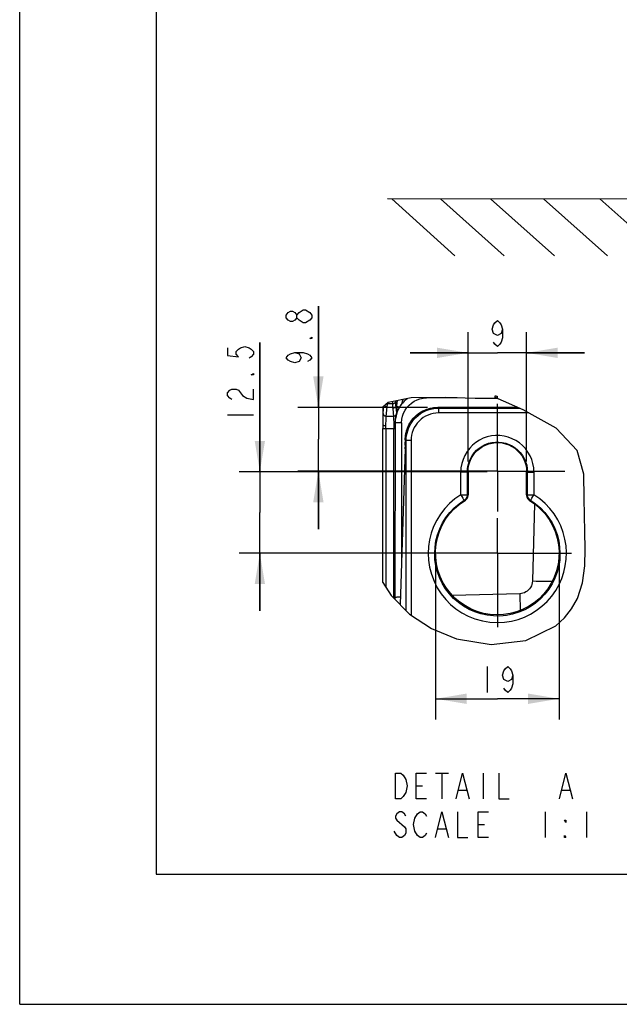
# Model space of a CAD drawing. Header units: inches. Extents: x 0 to 117, y 0 to 83.
# Tile 1 of 86: x 0 to 18, y 0 to 30. Entities that reach past the tile are written whole.
import ezdxf

# ---------------------------------------------------------------- set-up
doc = ezdxf.new("R2010")
doc.units = ezdxf.units.IN
doc.header["$LTSCALE"] = 6.431102
doc.header["$MEASUREMENT"] = 0
doc.linetypes.add('CENTER', pattern=[0.6, 0.375, -0.075, 0.075, -0.075])
doc.layers.get('0').update_dxf_attribs({"linetype": 'CONTINUOUS'})
doc.layers.add('DEFAULT_1', color=7, linetype='CENTER')
doc.styles.get("Standard").update_dxf_attribs({"font": 'txt', "width": 0.8})
doc.dimstyles.new('DIMSTYLE_3', dxfattribs={"dimtxt": 0.78125, "dimasz": 0.9375, "dimexe": 0.18, "dimexo": 0.0625, "dimgap": 0.09, "dimtad": 1, "dimdec": 1, "dimlfac": 0.2, "dimzin": 4, "dimdsep": 46, "dimtxsty": 'STANDARD', "dimblk": '_FILLED', "dimblk1": '_FILLED', "dimblk2": '_FILLED', "dimcen": 0.09, "dimadec": 0, "dimazin": 0, "dimtfac": 1, "dimtdec": 1, "dimtofl": 0, "dimtmove": 0, "dimatfit": 3, "dimldrblk": '_FILLED', "dimfxl": 1, "dimtolj": 1, "dimtzin": 4, "dimarcsym": 0})

# ---------------------------------------------------------------- blocks, each defined once
blk = doc.blocks.new('_FILLED')
at = {"color": 0, "linetype": 'BYBLOCK'}
blk.add_solid([(0, 0), (-1, 0.167), (-1, -0.167)], dxfattribs=at)
blk = doc.blocks.new('*D3')
at = {"color": 7, "linetype": 'CONTINUOUS'}
for p, q in [((13.571, 16.43), (13.571, 20.344)), ((15.343, 16.43), (15.343, 20.344)), ((13.571, 19.719), (11.821, 19.719)), ((11.821, 19.719), (14.457, 19.719)), ((17.093, 19.719), (14.457, 19.719)), ((15.343, 19.719), (17.093, 19.719))]:
    blk.add_line(p, q, dxfattribs=at)
at = {"color": 7, "linetype": 'CONTINUOUS', "xscale": 0.9375, "yscale": 0.9375, "zscale": 0.9375}
blk.add_blockref('_FILLED', (13.571, 19.719), dxfattribs=at)
at = {"color": 7, "linetype": 'CONTINUOUS', "xscale": 0.9375, "yscale": 0.9375, "zscale": 0.9375, "rotation": 180}
blk.add_blockref('_FILLED', (15.343, 19.719), dxfattribs=at)
blk = doc.blocks.new('*D9')
at = {"color": 7, "linetype": 'CONTINUOUS'}
for p, q in [((7.269, 16.117), (7.269, 20.03)), ((7.269, 20.03), (7.269, 14.887)), ((14.145, 16.117), (6.644, 16.117)), ((7.269, 11.907), (7.269, 14.887)), ((14.144, 13.657), (6.644, 13.657)), ((7.269, 13.657), (7.269, 11.907))]:
    blk.add_line(p, q, dxfattribs=at)
at = {"color": 7, "linetype": 'CONTINUOUS', "xscale": 0.9375, "yscale": 0.9375, "zscale": 0.9375}
for p, rotation in [((7.269, 16.117), 270), ((7.269, 13.657), 90)]:
    blk.add_blockref('_FILLED', p, dxfattribs=dict(at, rotation=rotation))
blk = doc.blocks.new('*D10')
at = {"color": 7, "linetype": 'CONTINUOUS'}
for p, q in [((9.04, 18.069), (9.04, 21.133)), ((9.04, 21.133), (9.04, 17.101)), ((12.342, 18.069), (8.415, 18.069)), ((9.04, 14.384), (9.04, 17.101)), ((14.144, 16.134), (8.415, 16.134)), ((9.04, 16.134), (9.04, 14.384))]:
    blk.add_line(p, q, dxfattribs=at)
at = {"color": 7, "linetype": 'CONTINUOUS', "xscale": 0.9375, "yscale": 0.9375, "zscale": 0.9375}
for p, rotation in [((9.04, 18.069), 270), ((9.04, 16.134), 90)]:
    blk.add_blockref('_FILLED', p, dxfattribs=dict(at, rotation=rotation))
blk = doc.blocks.new('*D11')
at = {"color": 7, "linetype": 'CONTINUOUS'}
for p, q in [((12.587, 13.345), (12.587, 8.623)), ((16.327, 13.345), (16.327, 8.623)), ((12.587, 9.248), (14.457, 9.248)), ((16.327, 9.248), (14.457, 9.248))]:
    blk.add_line(p, q, dxfattribs=at)
at = {"color": 7, "linetype": 'CONTINUOUS', "xscale": 0.9375, "yscale": 0.9375, "zscale": 0.9375, "rotation": 180}
blk.add_blockref('_FILLED', (12.587, 9.248), dxfattribs=at)
at = {"color": 7, "linetype": 'CONTINUOUS', "xscale": 0.9375, "yscale": 0.9375, "zscale": 0.9375}
blk.add_blockref('_FILLED', (16.327, 9.248), dxfattribs=at)

msp = doc.modelspace()

# ---------------------------------------------------------------- linework, layer by layer
at = {"color": 7, "linetype": 'CONTINUOUS'}
for p, q in [((0, 0), (0, 82.6772)), ((4.1339, 78.7402), (4.1339, 3.937)), ((11.1281, 24.3865), (31.0119, 24.3789)), ((11.2653, 24.3772), (13.1714, 22.6542)), ((12.7348, 24.3802), (14.6686, 22.6542)), ((14.2527, 24.3802), (16.1866, 22.6542)), ((15.8539, 24.3802), (17.7878, 22.6542)), ((17.559, 24.3802), (19.4929, 22.6542)), ((8.6498, 20.6252), (8.5847, 20.6252)), ((11.1548, 18.2135), (10.9866, 18.0696)), ((11.1363, 18.193), (11.1344, 18.1743)), ((11.1369, 18.1982), (11.1363, 18.193)), ((11.8505, 18.3595), (11.1548, 18.2135)), ((11.3804, 18.2609), (11.3803, 18.2581)), ((11.5775, 18.1882), (11.5878, 18.253)), ((11.5878, 18.253), (11.6024, 18.3075)), ((11.6087, 18.225), (11.6425, 18.2606)), ((11.7125, 18.3306), (11.6414, 18.2595)), ((11.6468, 18.2648), (11.6789, 18.2951)), ((11.6789, 18.2951), (11.7263, 18.3335)), ((12.8881, 18.3642), (11.8505, 18.3595)), ((12.3115, 18.3616), (12.3115, 18.3531)), ((13.2424, 18.3531), (12.3115, 18.3531)), ((13.7843, 18.336), (12.8881, 18.3642)), ((14.4516, 18.3335), (13.7843, 18.336)), ((14.3934, 18.3699), (14.3952, 18.42)), ((15.2401, 17.9968), (14.3934, 18.3699)), ((14.3952, 18.42), (14.4138, 18.4155)), ((14.4138, 18.4155), (14.4327, 18.4108)), ((14.4515, 18.3531), (14.4315, 18.3531)), ((14.4327, 18.4108), (14.451, 18.4061)), ((14.451, 18.4061), (14.4516, 18.3335)), ((10.9866, 18.0696), (10.9866, 17.5511)), ((11.0152, 18.094), (10.996, 17.8983)), ((11.2826, 18.1743), (11.1344, 18.1743)), ((11.4101, 17.8983), (11.3859, 18.1459)), ((11.4197, 18.1014), (11.3873, 18.1318)), ((11.4101, 17.8983), (11.4113, 17.8832)), ((11.4197, 18.1014), (11.4197, 17.9076)), ((11.4197, 18.1014), (11.4976, 18.0737)), ((12.3118, 18.0076), (12.4232, 18.0416)), ((12.4232, 18.0416), (12.5378, 18.0622)), ((12.5378, 18.0622), (12.6541, 18.0691)), ((12.6541, 18.0692), (12.6541, 18.0691)), ((12.6805, 18.0472), (12.6541, 18.0691)), ((15.0759, 18.0691), (12.6541, 18.0691)), ((12.6805, 18.0472), (12.6805, 17.8996)), ((12.6805, 18.0472), (15.1257, 18.0472)), ((15.4151, 17.8996), (12.6809, 17.8996)), ((16.2373, 17.4432), (15.2401, 17.9968)), ((6.2927, 17.8423), (7.074, 17.8423)), ((10.9875, 17.6182), (10.9868, 17.5407)), ((10.9886, 17.6923), (10.9872, 17.601)), ((11.0944, 17.8032), (11.3117, 17.8032)), ((11.3646, 17.5914), (11.356, 12.261)), ((11.3646, 17.5914), (11.3647, 17.5911)), ((11.5598, 17.6031), (11.5533, 13.3198)), ((11.793, 17.5614), (11.855, 17.6595)), ((10.9867, 17.5529), (10.9866, 17.5488)), ((10.9866, 17.5488), (10.9866, 17.5485)), ((10.9868, 17.5405), (10.9873, 17.5254)), ((10.9873, 17.5254), (10.9887, 17.4939)), ((10.9878, 17.5015), (10.9882, 17.4774)), ((10.9879, 17.5216), (10.9884, 17.5074)), ((10.9889, 17.4809), (10.9885, 17.4531)), ((10.9893, 12.7677), (10.9886, 17.4288)), ((11.3644, 17.4229), (10.9886, 17.4229)), ((10.9892, 17.453), (10.9893, 17.4229)), ((10.9978, 17.5313), (11.0073, 17.5266)), ((11.0865, 17.4761), (11.0859, 17.4972)), ((11.0868, 17.4549), (11.0865, 17.4761)), ((11.087, 17.4336), (11.0868, 17.4549)), ((11.087, 17.4336), (11.087, 12.6165)), ((11.3207, 17.5361), (11.3213, 17.4229)), ((11.3213, 12.2964), (11.3213, 17.4229)), ((11.6966, 17.3125), (11.7038, 17.3407)), ((11.7036, 17.3409), (11.7038, 17.3408)), ((11.7038, 17.3407), (11.711, 17.3663)), ((11.711, 17.3663), (11.7187, 17.3908)), ((11.7275, 17.4166), (11.7368, 17.4415)), ((11.7368, 17.4415), (11.7467, 17.4661)), ((11.7467, 17.4661), (11.7573, 17.4904)), ((11.7573, 17.4904), (11.7686, 17.5144)), ((11.7686, 17.5144), (11.7804, 17.5381)), ((11.7804, 17.5381), (11.793, 17.5614)), ((16.87, 16.7643), (16.2373, 17.4432)), ((11.6667, 16.9274), (11.6682, 17.0193)), ((11.6691, 17.0958), (11.6679, 17.0046)), ((11.6689, 17.0848), (11.669, 17.0824)), ((11.669, 17.0824), (11.6695, 17.1122)), ((11.6966, 17.0666), (11.669, 17.0824)), ((11.6966, 17.0745), (11.669, 17.0745)), ((11.6695, 17.1122), (11.671, 17.1416)), ((11.671, 17.1416), (11.6733, 17.1708)), ((11.6966, 11.9143), (11.6966, 17.0745)), ((11.8442, 17.0634), (11.6966, 17.0634)), ((11.8442, 17.064), (11.8442, 11.781)), ((11.6637, 16.8148), (11.5148, 12.0993)), ((11.6637, 16.8085), (11.6653, 16.8662)), ((11.6637, 16.8085), (11.6637, 16.8147)), ((11.6666, 16.9308), (11.665, 16.8629)), ((17.0746, 16.0493), (16.87, 16.7643)), ((13.348, 15.4234), (13.348, 16.1079)), ((13.5413, 16.1087), (13.3481, 16.1084)), ((13.5449, 16.1086), (13.5413, 16.1087)), ((13.5449, 16.1087), (13.5447, 15.4233)), ((13.5712, 16.1174), (13.5449, 16.1087)), ((13.5712, 16.1174), (13.5712, 15.4174)), ((15.3429, 15.4174), (15.3429, 16.1174)), ((15.3692, 16.1087), (15.3429, 16.1174)), ((15.3694, 15.4232), (15.3692, 16.1087)), ((15.3692, 16.1086), (15.566, 16.1087)), ((15.566, 16.108), (15.566, 15.4234)), ((17.0885, 15.3081), (17.0746, 16.0493)), ((13.3479, 15.4233), (13.4139, 15.3167)), ((13.3479, 15.4233), (13.5447, 15.4232)), ((13.4139, 15.3167), (13.4372, 15.2796)), ((13.4775, 15.2498), (13.4524, 15.2565)), ((13.5712, 15.4174), (13.5447, 15.4233)), ((15.3429, 15.4174), (15.3694, 15.4232)), ((15.3694, 15.4232), (15.5662, 15.4233)), ((15.5, 15.3163), (15.5309, 15.3661)), ((15.5309, 15.3661), (15.5661, 15.4234)), ((17.0948, 14.8077), (17.0885, 15.3081)), ((15.5801, 15.149), (15.519, 12.8141)), ((17.1085, 14.3006), (17.0948, 14.8077)), ((17.1164, 13.7871), (17.1085, 14.3006)), ((17.102, 13.2685), (17.1164, 13.7871)), ((17.0343, 12.7606), (17.102, 13.2685)), ((10.9886, 12.7688), (11.2414, 12.3776)), ((16.8792, 12.2799), (17.0343, 12.7606)), ((11.2414, 12.3776), (11.7966, 11.8125)), ((11.3563, 12.3198), (11.3562, 12.3202)), ((15.1356, 12.4267), (13.1014, 12.3729)), ((15.1356, 12.4267), (15.1492, 11.9225)), ((16.7065, 11.9735), (16.8792, 12.2799)), ((16.4849, 11.6963), (16.7065, 11.9735)), ((11.7966, 11.8125), (12.4642, 11.3713)), ((16.2233, 11.4566), (16.4849, 11.6963)), ((12.4642, 11.3713), (13.223, 11.0659)), ((15.3151, 11.0104), (16.2233, 11.4566)), ((13.223, 11.0659), (14.274, 10.8955)), ((14.274, 10.8955), (15.3151, 11.0104)), ((14.1445, 10.2241), (14.1445, 9.4429)), ((12.5864, 7.0012), (12.9771, 7.0012)), ((12.7817, 7.0012), (12.7817, 6.22)), ((14.0317, 7.0012), (14.0317, 6.22)), ((12.0005, 6.6106), (12.1958, 6.6106)), ((13.2896, 6.4804), (13.5239, 6.4804)), ((16.4146, 6.4804), (16.6489, 6.4804)), ((15.9067, 5.8294), (15.9067, 5.0481)), ((17.1567, 5.8294), (17.1567, 5.0481)), ((11.4146, 5.569), (11.6489, 5.3736)), ((13.8755, 5.4387), (14.0708, 5.4387)), ((12.6646, 5.3085), (12.8989, 5.3085)), ((4.1339, 3.937), (112.7953, 3.937)), ((0, 0), (116.9291, 0))]:
    msp.add_line(p, q, dxfattribs=at)
for points in [[(8.3894, 20.7815), (8.3243, 20.7034), (8.2592, 20.6643), (8.1941, 20.6643), (8.129, 20.7034), (8.0639, 20.7815), (8.0639, 20.8596), (8.129, 20.9377), (8.1941, 20.9768), (8.2592, 20.9768), (8.3243, 20.9377), (8.3894, 20.8596)], [(8.5847, 20.6252), (8.4545, 20.7034), (8.3894, 20.7815), (8.3894, 20.8596), (8.4545, 20.9377)], [(8.4545, 20.9377), (8.5847, 21.0159), (8.6498, 21.0159), (8.7801, 20.9377)], [(8.7801, 20.9377), (8.8452, 20.8596), (8.8452, 20.7815)], [(8.8452, 20.7815), (8.7801, 20.7034), (8.6498, 20.6252)], [(14.6133, 20.4354), (14.5742, 20.3051), (14.457, 20.24), (14.3398, 20.3051), (14.3008, 20.4354), (14.3398, 20.5656), (14.3789, 20.6307), (14.457, 20.6958), (14.5352, 20.6307), (14.5742, 20.5656), (14.6133, 20.4354), (14.6133, 20.1749), (14.5742, 20.0447), (14.5352, 19.9796), (14.457, 19.9145), (14.3789, 19.9796), (14.3398, 20.0447)], [(8.8452, 20.1956), (8.8452, 20.1565), (8.7801, 20.1565), (8.8452, 20.1956)], [(6.2927, 19.8735), (6.2927, 19.6392), (6.6183, 19.6001), (6.5532, 19.6782), (6.5532, 19.7563), (6.6183, 19.8345), (6.6834, 19.8735), (6.8136, 19.9126), (6.9438, 19.8735), (7.0089, 19.8345), (7.074, 19.7563), (7.074, 19.6782), (7.0089, 19.6001), (6.9438, 19.561)], [(8.3243, 19.7268), (8.4545, 19.6877), (8.5196, 19.5706), (8.4545, 19.4534), (8.3243, 19.4143), (8.1941, 19.4534), (8.129, 19.4924), (8.0639, 19.5706), (8.129, 19.6487), (8.1941, 19.6877), (8.3243, 19.7268), (8.5847, 19.7268), (8.7149, 19.6877), (8.7801, 19.6487), (8.8452, 19.5706), (8.7801, 19.4924), (8.7149, 19.4534)], [(7.074, 19.0923), (7.074, 19.0532), (7.0089, 19.0532), (7.074, 19.0923)], [(6.4229, 18.311), (6.3578, 18.3501), (6.2927, 18.4282), (6.2927, 18.5063), (6.3578, 18.5845), (6.4229, 18.6235), (6.5532, 18.6235), (6.6183, 18.5845), (6.7485, 18.4282)], [(6.7485, 18.4282), (6.8787, 18.3501), (7.074, 18.311), (7.074, 18.6235)], [(11.3803, 18.2581), (11.3774, 18.2436), (11.3719, 18.2294), (11.3641, 18.2161), (11.3545, 18.2044), (11.3433, 18.1945), (11.3301, 18.1861), (11.3151, 18.1796), (11.299, 18.1756), (11.2826, 18.1743)], [(11.2864, 18.2412), (11.2843, 18.2195), (11.2826, 18.1931), (11.2826, 18.159)], [(11.6114, 18.2279), (11.5828, 18.195), (11.5557, 18.1608), (11.5303, 18.1253), (11.5065, 18.0888), (11.4844, 18.0511), (11.4641, 18.0126), (11.4455, 17.9731), (11.4288, 17.9328), (11.414, 17.8917), (11.4011, 17.8501), (11.39, 17.8079), (11.381, 17.7652), (11.3739, 17.7222), (11.3688, 17.6789), (11.3657, 17.6354), (11.3646, 17.5914)], [(11.3647, 17.5911), (11.37, 17.6901), (11.3856, 17.7881), (11.4114, 17.8839), (11.4471, 17.9765), (11.4922, 18.0648), (11.5463, 18.148), (11.6087, 18.225)], [(11.3859, 18.1459), (11.3846, 18.16), (11.3835, 18.1741), (11.3826, 18.1881), (11.3818, 18.2022), (11.3812, 18.2162), (11.3807, 18.2302), (11.3805, 18.2441), (11.3803, 18.2581)], [(11.4197, 18.1014), (11.4255, 18.2045), (11.4364, 18.2726)], [(11.5598, 17.6031), (11.5691, 17.7066), (11.5897, 17.8043), (11.6216, 17.8962), (11.6659, 17.9833), (11.7214, 18.0646), (11.7854, 18.1369), (11.8581, 18.1998), (11.9393, 18.2537), (12.0256, 18.2962), (12.1158, 18.3265), (12.2111, 18.3455), (12.3115, 18.3531)], [(10.996, 17.8983), (10.9944, 17.8762), (10.993, 17.8491), (10.9917, 17.8173), (10.9905, 17.7794), (10.9886, 17.6923)], [(10.996, 17.8983), (10.9975, 17.8824), (11.0018, 17.8668), (11.0088, 17.852), (11.0183, 17.8385), (11.0302, 17.8267), (11.0441, 17.8169), (11.0598, 17.8095), (11.0767, 17.8049), (11.0944, 17.8032)], [(11.0462, 18.1206), (11.0469, 18.1198), (11.059, 18.108), (11.073, 18.0985), (11.0885, 18.0915), (11.105, 18.0871), (11.122, 18.0856)], [(11.0852, 17.518), (11.0864, 17.6049), (11.0871, 17.6448), (11.0881, 17.6816), (11.0891, 17.7148), (11.0903, 17.744), (11.0916, 17.7686), (11.0929, 17.7885), (11.122, 18.0856)], [(11.1344, 18.1743), (11.1161, 18.1762), (11.1124, 18.1772)], [(11.122, 18.0856), (11.123, 18.0954), (11.1241, 18.1053), (11.1253, 18.1152), (11.1266, 18.125), (11.128, 18.1349), (11.1294, 18.1447), (11.131, 18.1546), (11.1326, 18.1644), (11.1344, 18.1743)], [(11.2826, 18.159), (11.2828, 18.1437), (11.2831, 18.1284), (11.2836, 18.1131), (11.2843, 18.0979), (11.2852, 18.0826), (11.2863, 18.0673), (11.2875, 18.052), (11.2889, 18.0367)], [(11.3873, 18.1318), (11.3858, 18.1159), (11.3815, 18.1003), (11.3745, 18.0856), (11.365, 18.0721), (11.3532, 18.0602), (11.3392, 18.0504), (11.3235, 18.043), (11.3066, 18.0384), (11.2889, 18.0367)], [(11.2889, 18.0367), (11.3135, 17.7844), (11.3152, 17.7581), (11.3166, 17.7246), (11.3179, 17.6848), (11.3191, 17.6395), (11.32, 17.5896), (11.3207, 17.5361)], [(11.3117, 17.8032), (11.3282, 17.8046), (11.3443, 17.8088), (11.3596, 17.8155), (11.3736, 17.8247), (11.3858, 17.8362), (11.3959, 17.8496), (11.4036, 17.8648), (11.4084, 17.8812), (11.4101, 17.8983)], [(11.8245, 17.6147), (11.8483, 17.6503), (11.8738, 17.6849), (11.9007, 17.7184), (11.929, 17.7506), (11.9587, 17.7816), (11.9897, 17.8112), (12.022, 17.8395), (12.0555, 17.8664), (12.0902, 17.8917), (12.1259, 17.9155), (12.1626, 17.9378), (12.2002, 17.9584), (12.2387, 17.9773), (12.278, 17.9946), (12.318, 18.0101), (12.3587, 18.0239), (12.3999, 18.0358), (12.4416, 18.046), (12.4837, 18.0543), (12.5261, 18.0608), (12.5688, 18.0655), (12.6116, 18.0683), (12.6539, 18.0692)], [(11.921, 17.6887), (11.9858, 17.7601), (12.0573, 17.8247), (12.1348, 17.882), (12.2175, 17.9314), (12.3047, 17.9726), (12.3954, 18.005), (12.4889, 18.0283), (12.5843, 18.0425), (12.6805, 18.0472)], [(12.0123, 17.8311), (12.1049, 17.9016), (12.2052, 17.9608), (12.3118, 18.0076)], [(11.5601, 17.6031), (11.5246, 17.6029), (11.4907, 17.6024), (11.4594, 17.6015), (11.4317, 17.6003), (11.4081, 17.5988), (11.3891, 17.5971), (11.3751, 17.5952), (11.3669, 17.5932), (11.3646, 17.5914)], [(11.6966, 17.0666), (11.6997, 17.1412), (11.7084, 17.2154), (11.7228, 17.2888), (11.7428, 17.3611), (11.7682, 17.4318), (11.799, 17.5003), (11.8348, 17.5662), (11.8756, 17.6291), (11.921, 17.6887)], [(11.7625, 17.5019), (11.7815, 17.5404), (11.8022, 17.578), (11.8245, 17.6147)], [(11.8552, 17.6598), (11.9287, 17.7501), (12.0119, 17.8306)], [(10.9866, 17.5511), (10.9873, 17.5361), (10.9879, 17.5216)], [(10.9866, 17.5485), (10.9872, 17.5447), (10.9909, 17.5374), (10.9978, 17.5313)], [(11.0073, 17.5266), (11.019, 17.5233), (11.0333, 17.5206), (11.0498, 17.5188), (11.0675, 17.5179), (11.0852, 17.518)], [(11.0859, 17.4972), (11.0856, 17.5076), (11.0852, 17.518)], [(11.7037, 17.3408), (11.7011, 17.331), (11.6939, 17.3013), (11.6876, 17.2717), (11.6823, 17.242), (11.6779, 17.2124), (11.6744, 17.183), (11.6718, 17.1537), (11.67, 17.1246), (11.6691, 17.0958)], [(11.6733, 17.1708), (11.6763, 17.1994), (11.6801, 17.2276), (11.6848, 17.2558), (11.6903, 17.2842), (11.6966, 17.3125)], [(11.7036, 17.3409), (11.7157, 17.3821), (11.7295, 17.4227), (11.7451, 17.4627), (11.7625, 17.5019)], [(15.566, 16.108), (15.5577, 16.239), (15.5355, 16.365), (15.4993, 16.4861), (15.448, 16.604), (15.3828, 16.7169), (15.3071, 16.8198), (15.2213, 16.9116), (15.125, 16.9933), (15.0207, 17.0629), (14.9075, 17.1207), (14.7863, 17.1664), (14.6623, 17.1977), (14.5354, 17.2137), (14.4056, 17.2153), (14.2784, 17.2024), (14.154, 17.1745), (14.0321, 17.132), (13.9173, 17.0767), (13.8099, 17.0083), (13.7095, 16.9271), (13.6198, 16.8349), (13.5406, 16.7308), (13.4721, 16.6157), (13.4181, 16.4953), (13.3801, 16.3715), (13.3568, 16.2424), (13.348, 16.1079)], [(13.5447, 16.1085), (13.5509, 16.2141), (13.5692, 16.3181), (13.5993, 16.4191), (13.6407, 16.5156), (13.6928, 16.6065), (13.7552, 16.691), (13.8271, 16.7681), (13.9077, 16.8366), (13.9957, 16.8952), (14.0899, 16.9433), (14.189, 16.9802), (14.2917, 17.0054), (14.3965, 17.0185), (14.5022, 17.0194), (14.6073, 17.008), (14.7106, 16.9845), (14.8107, 16.9492), (14.9059, 16.9024), (14.995, 16.845), (15.0768, 16.7776), (15.1507, 16.7007), (15.216, 16.6145), (15.2708, 16.5205), (15.3139, 16.4213), (15.3447, 16.3188), (15.3632, 16.2141), (15.3694, 16.1085)], [(13.5712, 16.1177), (13.578, 16.2233), (13.596, 16.3247), (13.6251, 16.4218), (13.6661, 16.5158), (13.7182, 16.6056), (13.7791, 16.6876), (13.8488, 16.7613), (13.9272, 16.8272), (14.0117, 16.8832), (14.103, 16.929), (14.2003, 16.9649), (14.2998, 16.9891), (14.4015, 17.0012), (14.5053, 17.0016), (14.6071, 16.9904), (14.7068, 16.967), (14.8044, 16.932), (14.8961, 16.8867), (14.9816, 16.8311), (15.0611, 16.7652), (15.1319, 16.6912), (15.1937, 16.6086), (15.2468, 16.518), (15.2884, 16.4232), (15.3179, 16.3255), (15.3361, 16.2237), (15.3429, 16.1177)], [(13.348, 15.4234), (13.1723, 15.3003), (13.0122, 15.1623), (12.8677, 15.0094), (12.7371, 14.8386), (12.6221, 14.6528), (12.5278, 14.4609), (12.456, 14.2644), (12.4049, 14.0617), (12.3743, 13.8568), (12.3634, 13.6503), (12.373, 13.4416), (12.4052, 13.233), (12.4621, 13.021), (12.5415, 12.8091), (12.6397, 12.61), (12.7571, 12.4264), (12.8934, 12.2557), (13.0434, 12.1023), (13.2055, 11.9675), (13.3815, 11.85), (13.5716, 11.7511), (13.7807, 11.6693), (14.004, 11.6059), (14.2273, 11.5665), (14.4488, 11.5542), (14.6703, 11.5657), (14.883, 11.5974), (15.0834, 11.6481), (15.2751, 11.7189), (15.4586, 11.8091), (15.6369, 11.9201)], [(13.4345, 12.0497), (13.2783, 12.1609), (13.1347, 12.2875), (13.0047, 12.4281), (12.8895, 12.5807), (12.7902, 12.7434), (12.7079, 12.9143), (12.6433, 13.0918), (12.5971, 13.2745), (12.5698, 13.4604), (12.561, 13.6478), (12.5706, 13.8368), (12.5992, 14.0263), (12.6468, 14.2133), (12.7135, 14.3947), (12.799, 14.5686), (12.9023, 14.7332), (13.021, 14.8856), (13.1532, 15.0241), (13.2975, 15.1482), (13.4524, 15.2565)], [(13.3249, 12.1685), (13.1738, 12.2969), (13.0355, 12.442), (12.9145, 12.5994), (12.8113, 12.7701), (12.7253, 12.953), (12.6597, 13.1409), (12.6152, 13.3331), (12.5911, 13.5303), (12.5882, 13.7276), (12.6068, 13.9258), (12.6465, 14.1241), (12.707, 14.316), (12.7894, 14.5014), (12.8926, 14.6804), (13.0134, 14.8454), (13.1505, 14.9941), (13.3053, 15.1289), (13.4961, 15.2629)], [(15.4617, 15.2565), (15.6159, 15.1486), (15.7597, 15.0252), (15.8915, 14.8873), (16.0099, 14.7358), (16.113, 14.5723), (16.1988, 14.399), (16.266, 14.2174), (16.3142, 14.0296), (16.3433, 13.8385), (16.3531, 13.6468), (16.3438, 13.4559), (16.3154, 13.2667), (16.2674, 13.0809), (16.2003, 12.9006), (16.1151, 12.7276), (16.0128, 12.5635), (15.8943, 12.4103), (15.761, 12.2698), (15.6142, 12.144), (15.455, 12.0343), (15.2851, 11.9414), (15.1064, 11.8659), (14.9208, 11.8087), (14.7305, 11.7705), (14.5374, 11.752), (14.3435, 11.7537), (14.151, 11.7756), (13.9619, 11.817), (13.7781, 11.877), (13.6017, 11.9548), (13.4345, 12.0497)], [(13.4372, 15.2796), (13.4452, 15.2672), (13.4503, 15.2594), (13.4524, 15.2565)], [(13.5447, 15.4233), (13.5435, 15.4011), (13.5397, 15.3792), (13.5335, 15.3579), (13.525, 15.3375), (13.5143, 15.3182), (13.5015, 15.3002), (13.4867, 15.2838), (13.4703, 15.2692), (13.4524, 15.2565)], [(13.4961, 15.2629), (13.5128, 15.2775), (13.5275, 15.2937), (13.5404, 15.3118), (13.5513, 15.3314), (13.5599, 15.3519), (13.5661, 15.3729), (13.5698, 15.3947), (13.5712, 15.4174)], [(15.3429, 15.4174), (15.3443, 15.3947), (15.348, 15.3729), (15.3541, 15.3518), (15.3627, 15.3314), (15.3737, 15.3118), (15.3866, 15.2937), (15.4013, 15.2775), (15.4179, 15.2629), (15.6099, 15.1281)], [(15.4617, 15.2565), (15.443, 15.2698), (15.426, 15.2851), (15.4109, 15.3023), (15.3978, 15.3214), (15.387, 15.3419), (15.3789, 15.3627), (15.3735, 15.3833), (15.3704, 15.4036), (15.3694, 15.4232)], [(15.4366, 15.2498), (15.4392, 15.2507), (15.4419, 15.2515), (15.4447, 15.2522), (15.4476, 15.2529), (15.4506, 15.2535), (15.4535, 15.2541), (15.4563, 15.2549), (15.459, 15.2557), (15.4617, 15.2565)], [(15.4617, 15.2565), (15.4638, 15.2594), (15.4689, 15.2671), (15.4768, 15.2794), (15.5, 15.3163)], [(15.6369, 11.9201), (15.8071, 12.0505), (15.9622, 12.1948), (16.1015, 12.3539), (16.2256, 12.5269), (16.3295, 12.7058), (16.4105, 12.8881), (16.4712, 13.0762), (16.514, 13.2695), (16.5407, 13.4694), (16.5494, 13.6745), (16.5378, 13.8788), (16.5044, 14.0826), (16.4505, 14.2856), (16.3775, 14.4807), (16.2849, 14.6671), (16.1732, 14.8455), (16.0451, 15.0109), (15.9017, 15.1614), (15.742, 15.299), (15.566, 15.4234)], [(15.6099, 15.1281), (15.7655, 14.9922), (15.9034, 14.8422), (16.0246, 14.6756), (16.128, 14.4948), (16.2103, 14.3073), (16.2703, 14.1131), (16.3091, 13.9122), (16.3264, 13.7119), (16.3217, 13.513), (16.2955, 13.3146), (16.2487, 13.1215), (16.1802, 12.9326), (16.0911, 12.749), (15.9848, 12.5783), (15.861, 12.4217), (15.72, 12.2781), (15.5666, 12.1515), (15.4004, 12.0425), (15.2218, 11.9506), (15.036, 11.8787), (14.8423, 11.8276), (14.6413, 11.7965), (14.4409, 11.7869), (14.2412, 11.7997), (14.042, 11.8339), (13.8501, 11.8881), (13.6659, 11.9627), (13.489, 12.0572), (13.3249, 12.1685)], [(15.519, 12.8141), (15.5137, 12.7616), (15.5027, 12.7118), (15.486, 12.6649), (15.463, 12.6202), (15.4344, 12.5783), (15.4015, 12.541), (15.3643, 12.5084), (15.3228, 12.4805), (15.279, 12.4582), (15.2335, 12.442), (15.1857, 12.4315), (15.1356, 12.4267)], [(15.519, 12.8141), (15.6328, 12.8115), (15.7442, 12.8097), (15.852, 12.8086), (15.9546, 12.8083), (16.0516, 12.8088), (16.1205, 12.8097)], [(11.3562, 12.3202), (11.3585, 12.322), (11.367, 12.3241), (11.3813, 12.326), (11.4006, 12.3277), (11.4245, 12.3292), (11.4523, 12.3303), (11.4835, 12.3312), (11.5169, 12.3317), (11.5222, 12.3317)], [(14.9258, 9.9637), (14.8867, 9.8335), (14.7695, 9.7684), (14.6523, 9.8335), (14.6133, 9.9637), (14.6523, 10.0939), (14.6914, 10.159), (14.7695, 10.2241), (14.8477, 10.159), (14.8867, 10.0939), (14.9258, 9.9637), (14.9258, 9.7033), (14.8867, 9.5731), (14.8477, 9.508), (14.7695, 9.4429), (14.6914, 9.508), (14.6523, 9.5731)], [(11.3755, 7.0012), (11.5317, 7.0012), (11.6099, 6.9361)], [(11.688, 6.4153), (11.6099, 6.2851), (11.5317, 6.22), (11.3755, 6.22), (11.3755, 7.0012)], [(11.6099, 6.9361), (11.688, 6.8059), (11.7271, 6.6106), (11.688, 6.4153)], [(12.313, 6.22), (12.0005, 6.22), (12.0005, 7.0012), (12.313, 7.0012)], [(13.2114, 6.22), (13.4067, 7.0012), (13.6021, 6.22)], [(14.5005, 7.0012), (14.5005, 6.22), (14.813, 6.22)], [(16.3364, 6.22), (16.5317, 7.0012), (16.7271, 6.22)], [(11.688, 5.6992), (11.6489, 5.7643), (11.5708, 5.8294), (11.4927, 5.8294), (11.4146, 5.7643), (11.3755, 5.6992), (11.3755, 5.6341), (11.4146, 5.569)], [(11.9614, 5.6341), (12.0396, 5.7643), (12.1177, 5.8294), (12.1958, 5.8294), (12.2739, 5.7643), (12.313, 5.6992)], [(12.5864, 5.0481), (12.7817, 5.8294), (12.9771, 5.0481)], [(13.2505, 5.8294), (13.2505, 5.0481), (13.563, 5.0481)], [(14.188, 5.0481), (13.8755, 5.0481), (13.8755, 5.8294), (14.188, 5.8294)], [(11.6489, 5.3736), (11.688, 5.3085), (11.688, 5.1783), (11.6489, 5.1132), (11.5708, 5.0481), (11.4927, 5.0481), (11.4146, 5.1132), (11.3364, 5.2434)], [(12.0396, 5.1132), (11.9614, 5.2434), (11.9224, 5.4387), (11.9614, 5.6341)], [(16.5317, 5.569), (16.5317, 5.5038), (16.4927, 5.569), (16.5317, 5.569)], [(12.313, 5.1783), (12.2739, 5.1132), (12.1958, 5.0481), (12.1177, 5.0481), (12.0396, 5.1132)], [(16.5317, 5.0481), (16.4927, 5.0481), (16.4927, 5.1132), (16.5317, 5.0481)]]:
    msp.add_lwpolyline(points, dxfattribs=at)
msp.add_arc((12.6802, 17.0635), 0.836, 89.95081, 179.97067, dxfattribs=at)
at = {"layer": 'DEFAULT_1', "color": 7, "linetype": 'CENTER'}
for p, q in [((14.4569, 16.1336), (14.4569, 18.1797)), ((14.4569, 16.1336), (12.4108, 16.1336)), ((14.4569, 16.1336), (14.4569, 14.9178)), ((14.4569, 16.1336), (16.503, 16.1336)), ((14.4569, 13.6573), (14.4569, 14.7136)), ((14.4569, 13.6573), (12.2163, 13.6573)), ((14.4569, 13.6573), (16.6975, 13.6573)), ((14.4569, 13.6573), (14.4569, 11.4167))]:
    msp.add_line(p, q, dxfattribs=at)

# ---------------------------------------------------------------- dimensions: what is measured, and where the dimension line sits
at = {"color": 7, "linetype": 'CONTINUOUS'}
for base, p1, p2, angle, picture, middle in [((9.0405, 18.0691), (14.1444, 16.1336), (12.3416, 18.0691), 90, '*D10', (8.8452, 19.2581)), ((7.2693, 13.6573), (14.1445, 16.1174), (14.1444, 13.6573), 270, '*D9', (7.074, 17.5298))]:
    dim = msp.add_linear_dim(base=base, p1=p1, p2=p2, angle=angle, dimstyle='DIMSTYLE_3', dxfattribs=at)
    dim.commit()
    dim.dimension.update_dxf_attribs({"geometry": picture, "text_midpoint": middle, "dimtype": 160})
for base, p1, p2, picture, middle in [((15.3429, 19.7192), (13.5712, 16.4299), (15.3429, 16.4299), '*D3', (14.1445, 19.9145)), ((16.3272, 9.2475), (12.5869, 13.3452), (16.3272, 13.3451), '*D11', (13.832, 9.4429))]:
    dim = msp.add_linear_dim(base=base, p1=p1, p2=p2, dimstyle='DIMSTYLE_3', dxfattribs=at)
    dim.commit()
    dim.dimension.update_dxf_attribs({"geometry": picture, "text_midpoint": middle, "dimtype": 160})

doc.saveas('drawing.dxf')
